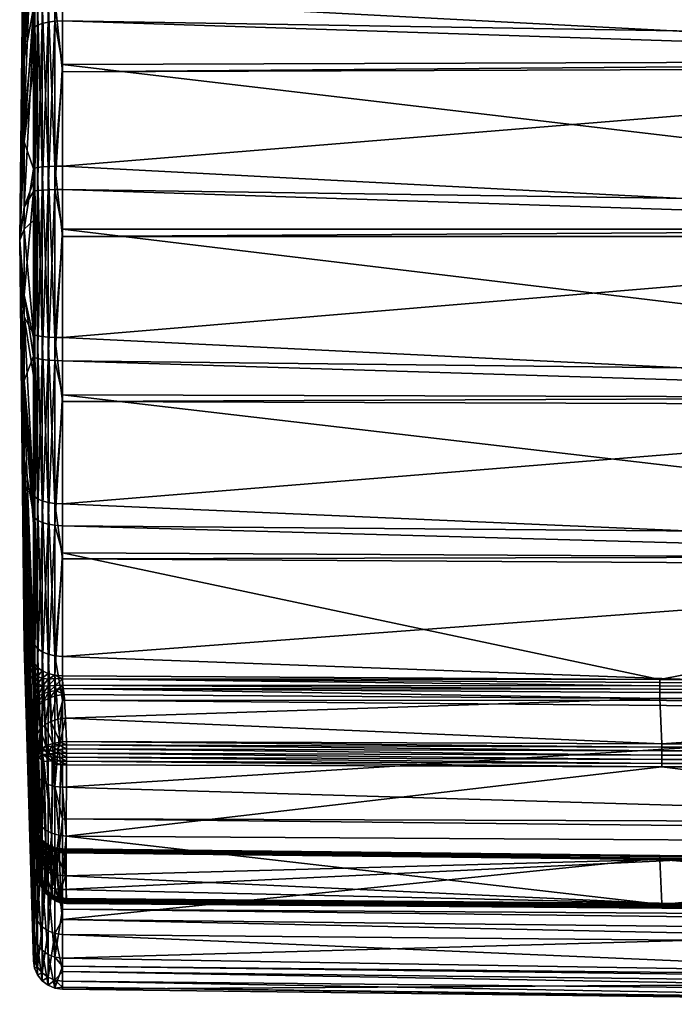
# Model space of a CAD drawing. Extents: x -0.143 to 0.144, y -0.084 to 0.
# Tile 1 of 38: x -0.143 to -0.121, y -0.084 to -0.05. Entities that reach past the tile are written whole.
import ezdxf

# ---------------------------------------------------------------- set-up
doc = ezdxf.new("R2010")
doc.units = 0
doc.layers.add('mesh', color=7, linetype='CONTINUOUS')

msp = doc.modelspace()

# ---------------------------------------------------------------- meshes
at = {"layer": 'mesh'}
mesh = msp.add_polyface(dxfattribs=at)
corners = [(-0.100805, -0.068336, -0.023308), (-0.141851, -0.066559, -0.023523), (-0.141851, -0.068424, -0.022567), (-0.100805, -0.063215, -0.024981), (-0.141851, -0.063083, -0.02439), (-0.100805, -0.062905, -0.025083), (-0.141851, -0.060906, -0.024933), (-0.100805, -0.05747, -0.025604), (-0.141851, -0.057473, -0.024987), (-0.100805, -0.057218, -0.025628), (-0.141851, -0.055081, -0.025024), (-0.100805, -0.051729, -0.02494), (-0.141851, -0.05187, -0.024329), (-0.100805, -0.051549, -0.024917), (-0.141851, -0.049386, -0.023791), (-0.100805, -0.046274, -0.023022), (-0.141851, -0.046551, -0.022449), (-0.100805, -0.046172, -0.022985), (-0.141851, -0.04412, -0.021298), (-0.141851, -0.067302, 0.02396), (-0.100805, -0.067641, 0.024341), (-0.100805, -0.068434, 0.023901), (-0.141851, -0.062853, 0.025219), (-0.100805, -0.062961, 0.02572), (-0.141851, -0.061695, 0.025546), (-0.100805, -0.062161, 0.025956), (-0.141851, -0.057226, 0.025756), (-0.100805, -0.05722, 0.026284), (-0.141851, -0.055876, 0.02582), (-0.100805, -0.05646, 0.026335), (-0.141851, -0.051621, 0.025037), (-0.100805, -0.051495, 0.025565), (-0.141851, -0.050145, 0.024765), (-0.100805, -0.050814, 0.025459), (-0.141851, -0.046316, 0.023097), (-0.100805, -0.046069, 0.023596), (-0.141851, -0.044804, 0.022438), (-0.100805, -0.045496, 0.023371), (-0.141851, -0.041572, 0.020033), (-0.100805, -0.041213, 0.020476), (-0.141851, -0.040129, 0.01896), (-0.100805, -0.040762, 0.020172), (-0.141851, -0.037623, 0.015998), (-0.100805, -0.037165, 0.016359), (-0.100693, -0.062903, -0.025071), (-0.100693, -0.057218, -0.025616), (-0.100693, -0.051552, -0.024906), (-0.100693, -0.046177, -0.022975), (-0.100693, -0.04077, 0.020163), (-0.100693, -0.045501, 0.023361), (-0.142101, -0.049398, -0.023758), (-0.142101, -0.044139, -0.021268), (-0.142101, -0.039582, -0.017651), (-0.141851, -0.04178, -0.019441), (-0.141851, -0.039557, -0.017676), (-0.100805, -0.041378, -0.019945), (-0.100805, -0.037288, -0.015855)]
mesh.append_faces([[corners[k] for k in face] for face in [(0, 1, 2, 2), (3, 1, 0, 0), (3, 4, 1, 1), (5, 4, 3, 3), (5, 6, 4, 4), (7, 6, 5, 5), (7, 8, 6, 6), (9, 8, 7, 7), (9, 10, 8, 8), (11, 10, 9, 9), (11, 12, 10, 10), (13, 12, 11, 11), (13, 14, 12, 12), (15, 14, 13, 13), (15, 16, 14, 14), (17, 16, 15, 15), (17, 18, 16, 16), (19, 20, 21, 21), (22, 20, 19, 19), (22, 23, 20, 20), (24, 23, 22, 22), (24, 25, 23, 23), (26, 25, 24, 24), (26, 27, 25, 25), (28, 27, 26, 26), (28, 29, 27, 27), (30, 29, 28, 28), (30, 31, 29, 29), (32, 31, 30, 30), (32, 33, 31, 31), (34, 33, 32, 32), (34, 35, 33, 33), (36, 35, 34, 34), (36, 37, 35, 35), (38, 37, 36, 36), (38, 39, 37, 37), (40, 39, 38, 38), (40, 41, 39, 39), (42, 41, 40, 40), (42, 43, 41, 41), (44, 3, 0, 0), (44, 5, 3, 3), (45, 7, 5, 5), (45, 9, 7, 7), (46, 11, 9, 9), (46, 13, 11, 11), (47, 15, 13, 13), (47, 17, 15, 15), (48, 41, 43, 43), (48, 39, 41, 41), (49, 37, 39, 39), (49, 35, 37, 37), (50, 12, 14, 14), (51, 16, 18, 18), (52, 53, 54, 54), (55, 18, 17, 17), (55, 53, 18, 18), (55, 54, 53, 53), (55, 56, 54, 54)]])
mesh = msp.add_polyface(dxfattribs=at)
corners = [(-0.143153, -0.044882, 0.005834), (-0.143153, -0.046355, 0.00844), (-0.1433, -0.057597, 0.000365), (-0.143153, -0.051447, -0.012036), (-0.142836, -0.046756, -0.021488), (-0.142836, -0.044628, -0.020481), (-0.143153, -0.054256, -0.013068), (-0.142836, -0.051704, -0.023315), (-0.142836, -0.049696, -0.02288), (-0.142836, -0.055175, -0.024067), (-0.143153, -0.048925, -0.010424), (-0.143153, -0.046808, -0.008308), (-0.143153, -0.045196, -0.005786), (-0.143153, -0.044164, -0.002976), (-0.143153, -0.04376, -0.00001), (-0.143153, -0.044003, 0.002973), (-0.143153, -0.048354, 0.010668), (-0.142836, -0.040788, 0.018259), (-0.143153, -0.053534, 0.013597), (-0.142836, -0.045525, 0.02171), (-0.142836, -0.050426, 0.023845), (-0.143153, -0.050785, 0.012414), (-0.142836, -0.045286, 0.021606), (-0.142101, -0.050156, 0.024731), (-0.141851, -0.050145, 0.024765), (-0.141851, -0.051621, 0.025037), (-0.142101, -0.044822, 0.022408), (-0.141851, -0.044804, 0.022438), (-0.141851, -0.046316, 0.023097), (-0.142101, -0.049398, -0.023758), (-0.141851, -0.049386, -0.023791), (-0.141851, -0.046551, -0.022449), (-0.142795, -0.044497, -0.020693), (-0.142795, -0.049616, -0.023116), (-0.142795, -0.055924, 0.025108), (-0.142836, -0.055611, 0.024799), (-0.142101, -0.055084, -0.024989), (-0.141851, -0.05187, -0.024329), (-0.142334, -0.049429, -0.023666), (-0.142536, -0.049478, -0.023522), (-0.142334, -0.055094, -0.024893), (-0.142693, -0.049541, -0.023335), (-0.142536, -0.055109, -0.024741), (-0.142693, -0.055128, -0.024544), (-0.142795, -0.055151, -0.024315), (-0.142101, -0.044139, -0.021268), (-0.142334, -0.04419, -0.021186), (-0.142536, -0.04427, -0.021057), (-0.142693, -0.044375, -0.020889), (-0.142795, -0.045161, 0.021821), (-0.142795, -0.050354, 0.024083), (-0.142693, -0.045046, 0.022021), (-0.142693, -0.050286, 0.024304), (-0.142536, -0.044946, 0.022192), (-0.142536, -0.050228, 0.024493), (-0.142334, -0.04487, 0.022324), (-0.142334, -0.050184, 0.024639), (-0.142693, -0.055908, 0.025338), (-0.142536, -0.055895, 0.025536), (-0.142334, -0.055884, 0.025688), (-0.142101, -0.055878, 0.025784)]
mesh.append_faces([[corners[k] for k in face] for face in [(0, 1, 2, 2), (3, 4, 5, 5), (6, 7, 8, 8), (6, 9, 7, 7), (3, 8, 4, 4), (3, 6, 8, 8), (10, 3, 5, 5), (2, 3, 10, 10), (2, 10, 11, 11), (2, 11, 12, 12), (2, 12, 13, 13), (2, 13, 14, 14), (2, 14, 15, 15), (1, 16, 2, 2), (1, 17, 16, 16), (0, 2, 15, 15), (18, 19, 20, 20), (21, 19, 18, 18), (21, 22, 19, 19), (16, 22, 21, 21), (23, 24, 25, 25), (26, 27, 28, 28), (29, 30, 31, 31), (32, 5, 4, 4), (33, 8, 7, 7), (34, 35, 20, 20), (29, 36, 37, 37), (38, 36, 29, 29), (39, 40, 38, 38), (41, 42, 39, 39), (33, 43, 41, 41), (7, 44, 33, 33), (45, 29, 31, 31), (46, 38, 29, 29), (47, 39, 38, 38), (48, 39, 47, 47), (48, 41, 39, 39), (32, 41, 48, 48), (32, 33, 41, 41), (4, 33, 32, 32), (4, 8, 33, 33), (49, 50, 19, 19), (51, 50, 49, 49), (51, 52, 50, 50), (53, 52, 51, 51), (53, 54, 52, 52), (55, 54, 53, 53), (55, 56, 54, 54), (26, 56, 55, 55), (26, 23, 56, 56), (28, 23, 26, 26), (28, 24, 23, 23), (50, 20, 19, 19), (50, 34, 20, 20), (52, 34, 50, 50), (54, 57, 52, 52), (56, 58, 54, 54), (23, 59, 56, 56), (25, 60, 23, 23)]])
mesh = msp.add_polyface(dxfattribs=at)
corners = [(-0.143153, -0.053534, 0.013597), (-0.143153, -0.056474, 0.014161), (-0.1433, -0.057597, 0.000365), (-0.143153, -0.048354, 0.010668), (-0.143153, -0.050785, 0.012414), (-0.143153, -0.059466, 0.01408), (-0.142836, -0.060908, 0.024626), (-0.142836, -0.061541, 0.024597), (-0.143153, -0.057222, -0.013472), (-0.142836, -0.05693, -0.024039), (-0.142836, -0.055175, -0.024067), (-0.143153, -0.060206, -0.013229), (-0.142836, -0.062194, -0.023627), (-0.142836, -0.060781, -0.023979), (-0.143153, -0.063067, -0.012351), (-0.143153, -0.054256, -0.013068), (-0.143153, -0.051447, -0.012036), (-0.142836, -0.055611, 0.024799), (-0.142836, -0.05594, 0.02486), (-0.142836, -0.050426, 0.023845), (-0.143153, -0.06237, 0.013358), (-0.142101, -0.055878, 0.025784), (-0.141851, -0.055876, 0.02582), (-0.141851, -0.057226, 0.025756), (-0.142101, -0.055084, -0.024989), (-0.141851, -0.055081, -0.025024), (-0.141851, -0.05187, -0.024329), (-0.142101, -0.060902, -0.024898), (-0.141851, -0.060906, -0.024933), (-0.141851, -0.057473, -0.024987), (-0.142795, -0.055151, -0.024315), (-0.142795, -0.061581, 0.024843), (-0.142334, -0.055094, -0.024893), (-0.142334, -0.060889, -0.024802), (-0.142536, -0.055109, -0.024741), (-0.142536, -0.060869, -0.024651), (-0.142693, -0.055128, -0.024544), (-0.142693, -0.060844, -0.024455), (-0.142795, -0.060814, -0.024226), (-0.142334, -0.049429, -0.023666), (-0.142536, -0.049478, -0.023522), (-0.142693, -0.049541, -0.023335), (-0.142795, -0.049616, -0.023116), (-0.142836, -0.051704, -0.023315), (-0.142693, -0.050286, 0.024304), (-0.142693, -0.055908, 0.025338), (-0.142795, -0.055924, 0.025108), (-0.142536, -0.050228, 0.024493), (-0.142536, -0.055895, 0.025536), (-0.142334, -0.050184, 0.024639), (-0.142334, -0.055884, 0.025688), (-0.142101, -0.050156, 0.024731), (-0.141851, -0.051621, 0.025037), (-0.142693, -0.061618, 0.02507), (-0.142536, -0.06165, 0.025266), (-0.142334, -0.061674, 0.025416), (-0.142101, -0.06169, 0.025511), (-0.141851, -0.061695, 0.025546)]
mesh.append_faces([[corners[k] for k in face] for face in [(0, 1, 2, 2), (3, 4, 2, 2), (5, 6, 7, 7), (8, 9, 10, 10), (11, 12, 13, 13), (2, 14, 11, 11), (8, 13, 9, 9), (8, 11, 13, 13), (2, 11, 8, 8), (15, 8, 10, 10), (2, 8, 15, 15), (2, 15, 16, 16), (2, 4, 0, 0), (1, 17, 18, 18), (1, 19, 17, 17), (0, 19, 1, 1), (5, 18, 6, 6), (5, 1, 18, 18), (2, 1, 5, 5), (2, 5, 20, 20), (21, 22, 23, 23), (24, 25, 26, 26), (27, 28, 29, 29), (30, 10, 9, 9), (18, 31, 6, 6), (24, 29, 25, 25), (24, 27, 29, 29), (32, 27, 24, 24), (32, 33, 27, 27), (34, 33, 32, 32), (34, 35, 33, 33), (36, 35, 34, 34), (36, 37, 35, 35), (30, 37, 36, 36), (30, 38, 37, 37), (9, 38, 30, 30), (9, 13, 38, 38), (39, 32, 24, 24), (40, 34, 32, 32), (41, 36, 34, 34), (42, 30, 36, 36), (43, 10, 30, 30), (44, 45, 46, 46), (47, 48, 45, 45), (49, 50, 48, 48), (51, 21, 50, 50), (52, 22, 21, 21), (46, 18, 17, 17), (46, 31, 18, 18), (45, 31, 46, 46), (45, 53, 31, 31), (48, 53, 45, 45), (48, 54, 53, 53), (50, 54, 48, 48), (50, 55, 54, 54), (21, 55, 50, 50), (21, 56, 55, 55), (23, 56, 21, 21), (23, 57, 56, 56)]])
mesh = msp.add_polyface(dxfattribs=at)
corners = [(-0.143153, -0.065052, 0.012028), (-0.143153, -0.067385, 0.010152), (-0.1433, -0.057597, 0.000365), (-0.143153, -0.070829, -0.003698), (-0.143153, -0.069647, -0.006448), (-0.143153, -0.071312, 0.002233), (-0.143153, -0.071393, -0.000759), (-0.143153, -0.06926, 0.00782), (-0.143153, -0.07059, 0.005138), (-0.143153, -0.06237, 0.013358), (-0.142836, -0.066039, 0.023324), (-0.142836, -0.066936, 0.02307), (-0.143153, -0.063067, -0.012351), (-0.142836, -0.067251, -0.022094), (-0.142836, -0.066221, -0.022622), (-0.142836, -0.071843, 0.020359), (-0.143153, -0.0679, -0.008879), (-0.143153, -0.065672, -0.010878), (-0.142836, -0.071211, -0.020066), (-0.143153, -0.060206, -0.013229), (-0.142836, -0.062194, -0.023627), (-0.142836, -0.061541, 0.024597), (-0.143153, -0.059466, 0.01408), (-0.142101, -0.067288, 0.023927), (-0.141851, -0.067302, 0.02396), (-0.141851, -0.068225, 0.02345), (-0.142101, -0.06169, 0.025511), (-0.141851, -0.061695, 0.025546), (-0.141851, -0.062853, 0.025219), (-0.142101, -0.066547, -0.023489), (-0.141851, -0.066559, -0.023523), (-0.141851, -0.063083, -0.02439), (-0.142795, -0.06703, 0.0233), (-0.142795, -0.061581, 0.024843), (-0.142836, -0.060908, 0.024626), (-0.142795, -0.060814, -0.024226), (-0.142836, -0.060781, -0.023979), (-0.142795, -0.066309, -0.022855), (-0.141851, -0.068424, -0.022567), (-0.142334, -0.066513, -0.023399), (-0.142101, -0.071725, -0.020837), (-0.142536, -0.066459, -0.023256), (-0.142334, -0.071672, -0.020756), (-0.142693, -0.06639, -0.023071), (-0.142536, -0.071587, -0.02063), (-0.142693, -0.071478, -0.020465), (-0.142795, -0.07135, -0.020273), (-0.142101, -0.060902, -0.024898), (-0.141851, -0.060906, -0.024933), (-0.142334, -0.060889, -0.024802), (-0.142536, -0.060869, -0.024651), (-0.142693, -0.060844, -0.024455), (-0.142693, -0.061618, 0.02507), (-0.142693, -0.067118, 0.023514), (-0.142536, -0.06165, 0.025266), (-0.142536, -0.067194, 0.023697), (-0.142334, -0.061674, 0.025416), (-0.142334, -0.067251, 0.023838), (-0.142836, -0.070766, 0.020954)]
mesh.append_faces([[corners[k] for k in face] for face in [(0, 1, 2, 2), (3, 4, 2, 2), (5, 6, 2, 2), (7, 8, 2, 2), (9, 10, 11, 11), (12, 13, 14, 14), (15, 1, 0, 0), (8, 5, 2, 2), (2, 6, 3, 3), (7, 2, 1, 1), (2, 4, 16, 16), (2, 16, 17, 17), (12, 18, 13, 13), (12, 17, 18, 18), (2, 17, 12, 12), (19, 14, 20, 20), (19, 12, 14, 14), (9, 21, 10, 10), (9, 22, 21, 21), (0, 9, 11, 11), (2, 9, 0, 0), (23, 24, 25, 25), (26, 27, 28, 28), (29, 30, 31, 31), (32, 11, 10, 10), (33, 21, 34, 34), (35, 36, 20, 20), (37, 14, 13, 13), (29, 38, 30, 30), (39, 40, 29, 29), (41, 42, 39, 39), (43, 44, 41, 41), (37, 45, 43, 43), (13, 46, 37, 37), (47, 31, 48, 48), (47, 29, 31, 31), (49, 29, 47, 47), (49, 39, 29, 29), (50, 39, 49, 49), (50, 41, 39, 39), (51, 41, 50, 50), (51, 43, 41, 41), (35, 43, 51, 51), (35, 37, 43, 43), (20, 37, 35, 35), (20, 14, 37, 37), (33, 10, 21, 21), (33, 32, 10, 10), (52, 32, 33, 33), (52, 53, 32, 32), (54, 53, 52, 52), (54, 55, 53, 53), (56, 55, 54, 54), (56, 57, 55, 55), (26, 57, 56, 56), (26, 23, 57, 57), (28, 23, 26, 26), (28, 24, 23, 23), (32, 58, 11, 11)]])
mesh = msp.add_polyface(dxfattribs=at)
corners = [(-0.143153, -0.065672, -0.010878), (-0.142836, -0.071866, -0.019512), (-0.142836, -0.071211, -0.020066), (-0.143153, -0.067385, 0.010152), (-0.142808, -0.073289, 0.020195), (-0.142795, -0.073601, 0.02037), (-0.142813, -0.073148, 0.020144), (-0.142823, -0.072798, 0.020083), (-0.142827, -0.072648, 0.020082), (-0.142833, -0.072297, 0.02014), (-0.142836, -0.071843, 0.020359), (-0.143153, -0.065052, 0.012028), (-0.142836, -0.070766, 0.020954), (-0.142835, -0.072155, 0.020189), (-0.142836, -0.077592, 0.014611), (-0.142836, -0.078187, 0.013534), (-0.143153, -0.06926, 0.00782), (-0.142822, -0.07732, 0.015622), (-0.14283, -0.077329, 0.015267), (-0.142714, -0.077168, 0.019936), (-0.142806, -0.07745, 0.01611), (-0.142836, -0.080303, 0.009703), (-0.143153, -0.07059, 0.005138), (-0.143153, -0.070829, -0.003698), (-0.142836, -0.081077, -0.006806), (-0.143153, -0.069647, -0.006448), (-0.142836, -0.075491, -0.016444), (-0.143153, -0.0679, -0.008879), (-0.142836, -0.066936, 0.02307), (-0.142659, -0.073305, 0.020766), (-0.142652, -0.07341, 0.020856), (-0.142752, -0.073579, 0.020687), (-0.142759, -0.073449, 0.020575), (-0.142787, -0.073759, 0.020502), (-0.142784, -0.072783, 0.020334), (-0.142682, -0.072767, 0.020566), (-0.142775, -0.073074, 0.020386), (-0.142685, -0.072666, 0.020565), (-0.142787, -0.072658, 0.020333), (-0.142795, -0.071988, 0.020562), (-0.142693, -0.072122, 0.02075), (-0.142794, -0.072248, 0.020421), (-0.14277, -0.073191, 0.020429), (-0.142792, -0.072366, 0.02038), (-0.142795, -0.07135, -0.020273), (-0.142693, -0.075841, -0.016773), (-0.142693, -0.071478, -0.020465), (-0.142795, -0.075673, -0.016615), (-0.142795, -0.066309, -0.022855), (-0.142836, -0.067251, -0.022094), (-0.142795, -0.06703, 0.0233), (-0.142693, -0.067118, 0.023514), (-0.142536, -0.067194, 0.023697), (-0.142536, -0.072237, 0.020911), (-0.14269, -0.072429, 0.020603), (-0.142669, -0.073098, 0.020645)]
mesh.append_faces([[corners[k] for k in face] for face in [(0, 1, 2, 2), (3, 4, 5, 5), (6, 4, 3, 3), (3, 7, 6, 6), (3, 8, 7, 7), (9, 8, 3, 3), (10, 11, 12, 12), (13, 3, 10, 10), (13, 9, 3, 3), (14, 15, 16, 16), (17, 18, 3, 3), (19, 20, 3, 3), (21, 22, 16, 16), (16, 3, 14, 14), (23, 24, 25, 25), (0, 26, 1, 1), (0, 27, 26, 26), (11, 28, 12, 12), (29, 30, 31, 31), (32, 31, 33, 33), (32, 29, 31, 31), (34, 35, 36, 36), (34, 37, 35, 35), (38, 37, 34, 34), (39, 40, 41, 41), (5, 32, 33, 33), (5, 42, 32, 32), (4, 42, 5, 5), (4, 36, 42, 42), (6, 36, 4, 4), (6, 34, 36, 36), (7, 34, 6, 6), (7, 38, 34, 34), (8, 38, 7, 7), (8, 43, 38, 38), (9, 43, 8, 8), (9, 41, 43, 43), (13, 41, 9, 9), (13, 39, 41, 41), (10, 39, 13, 13), (39, 10, 12, 12), (44, 2, 1, 1), (44, 45, 46, 46), (1, 47, 44, 44), (48, 44, 46, 46), (49, 2, 44, 44), (50, 39, 12, 12), (51, 39, 50, 50), (51, 40, 39, 39), (52, 40, 51, 51), (40, 53, 54, 54), (32, 55, 29, 29), (42, 55, 32, 32), (36, 55, 42, 42), (36, 35, 55, 55), (38, 54, 37, 37), (43, 54, 38, 38), (41, 54, 43, 43), (41, 40, 54, 54)]])
mesh = msp.add_polyface(dxfattribs=at)
corners = [(-0.141851, -0.068225, 0.02345), (-0.121551, -0.072533, 0.021367), (-0.141851, -0.072402, 0.021143), (-0.142101, -0.071725, -0.020837), (-0.141851, -0.071745, -0.020866), (-0.141851, -0.068424, -0.022567), (-0.141851, -0.073231, -0.019609), (-0.142101, -0.076167, -0.017079), (-0.142334, -0.071672, -0.020756), (-0.142536, -0.071587, -0.02063), (-0.142334, -0.076096, -0.017013), (-0.142693, -0.071478, -0.020465), (-0.142536, -0.075986, -0.016908), (-0.142101, -0.066547, -0.023489), (-0.142334, -0.066513, -0.023399), (-0.142536, -0.066459, -0.023256), (-0.142693, -0.06639, -0.023071), (-0.142536, -0.067194, 0.023697), (-0.142536, -0.072237, 0.020911), (-0.142693, -0.072122, 0.02075), (-0.142334, -0.067251, 0.023838), (-0.142334, -0.072325, 0.021035), (-0.142101, -0.067288, 0.023927), (-0.142101, -0.072381, 0.021114), (-0.121555, -0.07317, 0.021415), (-0.141748, -0.073844, 0.021968), (-0.141791, -0.07304, 0.021191), (-0.121552, -0.07286, 0.021276), (-0.141823, -0.072836, 0.021072), (-0.141835, -0.072719, 0.021051), (-0.121551, -0.072745, 0.021281), (-0.141849, -0.072503, 0.021088), (-0.142005, -0.073875, 0.02195), (-0.142049, -0.073071, 0.021173), (-0.142245, -0.073951, 0.021885), (-0.142288, -0.073147, 0.021108), (-0.142451, -0.074067, 0.021777), (-0.142494, -0.073262, 0.021), (-0.142609, -0.074214, 0.021633), (-0.142652, -0.07341, 0.020856), (-0.142071, -0.072904, 0.021059), (-0.142087, -0.072728, 0.021016), (-0.142099, -0.072494, 0.021053), (-0.142308, -0.072949, 0.020971), (-0.142322, -0.072739, 0.020919), (-0.142331, -0.072522, 0.020941), (-0.142512, -0.073015, 0.02083), (-0.142525, -0.072752, 0.020766), (-0.142533, -0.072482, 0.020794), (-0.142659, -0.073305, 0.020766), (-0.142669, -0.073098, 0.020645), (-0.142682, -0.072767, 0.020566), (-0.142685, -0.072666, 0.020565), (-0.14269, -0.072429, 0.020603)]
mesh.append_faces([[corners[k] for k in face] for face in [(0, 1, 2, 2), (3, 4, 5, 5), (3, 6, 4, 4), (3, 7, 6, 6), (8, 7, 3, 3), (9, 10, 8, 8), (11, 12, 9, 9), (13, 3, 5, 5), (14, 8, 3, 3), (15, 9, 8, 8), (16, 11, 9, 9), (17, 18, 19, 19), (20, 18, 17, 17), (20, 21, 18, 18), (22, 21, 20, 20), (22, 23, 21, 21), (0, 23, 22, 22), (0, 2, 23, 23), (24, 25, 26, 26), (27, 28, 29, 29), (24, 26, 28, 28), (30, 29, 31, 31), (32, 26, 25, 25), (32, 33, 26, 26), (34, 35, 33, 33), (36, 37, 35, 35), (38, 39, 37, 37), (40, 26, 33, 33), (40, 28, 26, 26), (40, 29, 28, 28), (41, 29, 40, 40), (31, 23, 2, 2), (31, 42, 23, 23), (31, 41, 42, 42), (29, 41, 31, 31), (35, 40, 33, 33), (43, 40, 35, 35), (43, 41, 40, 40), (44, 41, 43, 43), (44, 42, 41, 41), (45, 42, 44, 44), (45, 23, 42, 42), (21, 23, 45, 45), (37, 43, 35, 35), (46, 43, 37, 37), (46, 44, 43, 43), (47, 44, 46, 46), (47, 45, 44, 44), (48, 45, 47, 47), (48, 21, 45, 45), (18, 21, 48, 48), (49, 37, 39, 39), (49, 46, 37, 37), (50, 46, 49, 49), (50, 47, 46, 46), (51, 47, 50, 50), (52, 47, 51, 51), (52, 48, 47, 47), (53, 48, 52, 52), (53, 18, 48, 48)]])
mesh = msp.add_polyface(dxfattribs=at)
corners = [(-0.143153, -0.0679, -0.008879), (-0.142836, -0.075825, -0.015996), (-0.142836, -0.075491, -0.016444), (-0.142714, -0.077168, 0.019936), (-0.142787, -0.073759, 0.020502), (-0.142744, -0.074564, 0.021279), (-0.142795, -0.073601, 0.02037), (-0.143153, -0.067385, 0.010152), (-0.142836, -0.077485, 0.014785), (-0.142836, -0.077592, 0.014611), (-0.142832, -0.077358, 0.015118), (-0.14283, -0.077329, 0.015267), (-0.142818, -0.077341, 0.015771), (-0.142822, -0.07732, 0.015622), (-0.142806, -0.07745, 0.01611), (-0.142801, -0.07752, 0.016243), (-0.142836, -0.080303, 0.009703), (-0.143153, -0.06926, 0.00782), (-0.142836, -0.078187, 0.013534), (-0.143153, -0.07059, 0.005138), (-0.142836, -0.081829, 0.004308), (-0.143153, -0.071312, 0.002233), (-0.142836, -0.080556, 0.008807), (-0.143153, -0.069647, -0.006448), (-0.142836, -0.078943, -0.011707), (-0.142836, -0.078838, -0.011946), (-0.142836, -0.081077, -0.006806), (-0.143153, -0.071393, -0.000759), (-0.142836, -0.082031, -0.001621), (-0.143153, -0.070829, -0.003698), (-0.142836, -0.082092, -0.001292), (-0.142836, -0.081859, 0.003676), (-0.142709, -0.074384, 0.021464), (-0.142652, -0.07341, 0.020856), (-0.142609, -0.074214, 0.021633), (-0.142752, -0.073579, 0.020687), (-0.142795, -0.075673, -0.016615), (-0.142693, -0.075841, -0.016773), (-0.142536, -0.079425, -0.012286), (-0.142536, -0.075986, -0.016908), (-0.142693, -0.079254, -0.012187), (-0.142795, -0.079054, -0.012071), (-0.142693, -0.071478, -0.020465), (-0.142795, -0.07135, -0.020273), (-0.142836, -0.071866, -0.019512), (-0.142789, -0.077576, 0.015302), (-0.142782, -0.07757, 0.015597), (-0.142779, -0.077588, 0.015722), (-0.142714, -0.075104, 0.021802), (-0.142661, -0.075172, 0.022109), (-0.14248, -0.075315, 0.022409), (-0.142562, -0.075271, 0.02228), (-0.142515, -0.074907, 0.022406), (-0.142632, -0.074935, 0.022168), (-0.142411, -0.074788, 0.022471), (-0.142669, -0.074991, 0.022048), (-0.142646, -0.075035, 0.022178), (-0.14253, -0.075072, 0.022426), (-0.142451, -0.074067, 0.021777), (-0.142494, -0.073262, 0.021), (-0.142673, -0.077345, 0.020112), (-0.142569, -0.077508, 0.020276), (-0.142411, -0.077648, 0.020416)]
mesh.append_faces([[corners[k] for k in face] for face in [(0, 1, 2, 2), (3, 4, 5, 5), (3, 6, 4, 4), (7, 6, 3, 3), (7, 8, 9, 9), (7, 10, 8, 8), (7, 11, 10, 10), (7, 12, 13, 13), (7, 14, 12, 12), (3, 15, 14, 14), (16, 17, 18, 18), (19, 20, 21, 21), (22, 20, 19, 19), (23, 24, 25, 25), (23, 26, 24, 24), (27, 28, 29, 29), (21, 30, 27, 27), (20, 31, 21, 21), (0, 25, 1, 1), (0, 23, 25, 25), (32, 33, 34, 34), (32, 35, 33, 33), (5, 35, 32, 32), (5, 4, 35, 35), (36, 2, 1, 1), (25, 36, 1, 1), (37, 38, 39, 39), (36, 40, 37, 37), (25, 41, 36, 36), (42, 37, 39, 39), (43, 36, 37, 37), (44, 2, 36, 36), (11, 45, 10, 10), (13, 46, 11, 11), (12, 47, 13, 13), (5, 48, 3, 3), (49, 50, 51, 51), (52, 53, 54, 54), (48, 55, 53, 53), (53, 56, 55, 55), (53, 52, 56, 56), (55, 49, 48, 48), (56, 49, 55, 55), (56, 57, 49, 49), (52, 57, 56, 56), (50, 49, 57, 57), (54, 34, 58, 58), (53, 34, 54, 54), (53, 32, 34, 34), (55, 32, 53, 53), (48, 32, 55, 55), (48, 5, 32, 32), (34, 59, 58, 58), (3, 48, 60, 60), (61, 49, 51, 51), (60, 49, 61, 61), (48, 49, 60, 60), (50, 61, 51, 51), (50, 62, 61, 61)]])
mesh = msp.add_polyface(dxfattribs=at)
corners = [(-0.100805, -0.081133, 0.011201), (-0.141851, -0.080682, 0.010993), (-0.121551, -0.0786, 0.0153), (-0.100805, -0.081573, 0.010409), (-0.141851, -0.081192, 0.010069), (-0.100805, -0.082953, 0.005728), (-0.141851, -0.082451, 0.005621), (-0.100805, -0.083188, 0.004929), (-0.141851, -0.082779, 0.004463), (-0.100805, -0.083517, -0.000013), (-0.141851, -0.082989, -0.000007), (-0.100805, -0.083567, -0.000772), (-0.141851, -0.083052, -0.001357), (-0.100805, -0.082797, -0.005738), (-0.141851, -0.082269, -0.005611), (-0.100805, -0.082692, -0.006418), (-0.141851, -0.081998, -0.007087), (-0.100805, -0.080829, -0.011163), (-0.141851, -0.080329, -0.010917), (-0.100805, -0.080604, -0.011736), (-0.141851, -0.079671, -0.012429), (-0.100805, -0.077709, -0.01602), (-0.141851, -0.077266, -0.015661), (-0.100805, -0.077405, -0.01647), (-0.141851, -0.076193, -0.017103), (-0.100805, -0.073591, -0.020067), (-0.141851, -0.073231, -0.019609), (-0.100805, -0.073248, -0.020391), (-0.141851, -0.071745, -0.020866), (-0.100805, -0.068679, -0.023105), (-0.141851, -0.068424, -0.022567), (-0.141851, -0.068225, 0.02345), (-0.100805, -0.068434, 0.023901), (-0.121551, -0.072533, 0.021367), (-0.141851, -0.067302, 0.02396), (-0.100804, -0.0781, 0.020868), (-0.141724, -0.077848, 0.020615), (-0.121487, -0.075501, 0.022943), (-0.121551, -0.072634, 0.021312), (-0.100805, -0.072849, 0.021485), (-0.121551, -0.072745, 0.021281), (-0.121555, -0.07317, 0.021415), (-0.121484, -0.074711, 0.022904), (-0.141748, -0.073844, 0.021968), (-0.100802, -0.073273, 0.021616), (-0.141748, -0.079201, 0.016612), (-0.121484, -0.080136, 0.017479), (-0.121555, -0.078648, 0.015938), (-0.141705, -0.079969, 0.017407), (-0.141851, -0.078375, 0.015169), (-0.100804, -0.080459, 0.018115), (-0.121487, -0.080294, 0.01801), (-0.121487, -0.08025, 0.018146), (-0.141724, -0.080006, 0.018197), (-0.121487, -0.080175, 0.018268), (-0.141708, -0.080082, 0.018075), (-0.121487, -0.080304, 0.017866), (-0.141708, -0.080126, 0.017938), (-0.121486, -0.08028, 0.017725), (-0.141708, -0.080136, 0.017795), (-0.141707, -0.080112, 0.017653), (-0.121485, -0.080223, 0.017593), (-0.141706, -0.080055, 0.017521), (-0.100804, -0.075452, 0.02319), (-0.121487, -0.075379, 0.023018), (-0.141708, -0.075307, 0.022849), (-0.141708, -0.07517, 0.022893), (-0.121487, -0.075242, 0.023061), (-0.141708, -0.075027, 0.022904), (-0.121487, -0.075099, 0.023072), (-0.141707, -0.074885, 0.02288), (-0.121486, -0.074957, 0.023048), (-0.141706, -0.074754, 0.022823), (-0.121485, -0.074826, 0.022991), (-0.141705, -0.074639, 0.022736), (-0.100803, -0.073118, 0.021514), (-0.121552, -0.072973, 0.021298), (-0.141823, -0.072836, 0.021072), (-0.121552, -0.07286, 0.021276), (-0.100804, -0.072963, 0.021478), (-0.141835, -0.072719, 0.021051), (-0.141849, -0.072503, 0.021088), (-0.141851, -0.072402, 0.021143), (-0.100805, -0.078723, 0.015573), (-0.121551, -0.078544, 0.015401), (-0.121551, -0.078513, 0.015512), (-0.141843, -0.078288, 0.015388), (-0.121552, -0.078509, 0.015628), (-0.141849, -0.078323, 0.015272), (-0.100804, -0.07871, 0.015731), (-0.141834, -0.078285, 0.015506), (-0.121552, -0.078531, 0.015741), (-0.141791, -0.078424, 0.015807)]
mesh.append_faces([[corners[k] for k in face] for face in [(0, 1, 2, 2), (3, 4, 1, 1), (5, 6, 4, 4), (7, 8, 6, 6), (9, 10, 8, 8), (11, 12, 10, 10), (13, 14, 12, 12), (15, 16, 14, 14), (17, 18, 16, 16), (19, 20, 18, 18), (21, 22, 20, 20), (23, 24, 22, 22), (25, 26, 24, 24), (27, 28, 26, 26), (29, 30, 28, 28), (31, 32, 33, 33), (34, 32, 31, 31), (35, 36, 37, 37), (38, 39, 40, 40), (41, 42, 43, 43), (44, 42, 41, 41), (45, 46, 47, 47), (45, 48, 46, 46), (1, 49, 2, 2), (50, 51, 52, 52), (52, 53, 54, 54), (51, 55, 52, 52), (56, 57, 51, 51), (58, 59, 56, 56), (58, 60, 59, 59), (61, 60, 58, 58), (61, 62, 60, 60), (46, 62, 61, 61), (46, 48, 62, 62), (63, 37, 64, 64), (65, 64, 37, 37), (66, 67, 64, 64), (68, 69, 67, 67), (70, 71, 69, 69), (72, 71, 70, 70), (72, 73, 71, 71), (74, 73, 72, 72), (74, 42, 73, 73), (75, 41, 76, 76), (76, 77, 78, 78), (41, 77, 76, 76), (78, 79, 76, 76), (80, 40, 78, 78), (40, 81, 38, 38), (81, 33, 38, 38), (81, 82, 33, 33), (83, 84, 85, 85), (2, 49, 84, 84), (85, 86, 87, 87), (84, 86, 85, 85), (49, 88, 84, 84), (87, 89, 85, 85), (90, 91, 87, 87), (92, 47, 91, 91)]])
mesh = msp.add_polyface(dxfattribs=at)
corners = [(-0.100805, -0.068434, 0.023901), (-0.100805, -0.072637, 0.021567), (-0.121551, -0.072533, 0.021367), (-0.100805, -0.081573, 0.010409), (-0.141851, -0.080682, 0.010993), (-0.100805, -0.081133, 0.011201), (-0.100805, -0.082953, 0.005728), (-0.141851, -0.081192, 0.010069), (-0.100805, -0.083188, 0.004929), (-0.141851, -0.082451, 0.005621), (-0.100805, -0.083517, -0.000013), (-0.141851, -0.082779, 0.004463), (-0.100805, -0.083567, -0.000772), (-0.141851, -0.082989, -0.000007), (-0.100805, -0.082797, -0.005738), (-0.141851, -0.083052, -0.001357), (-0.100805, -0.082692, -0.006418), (-0.141851, -0.082269, -0.005611), (-0.100805, -0.080829, -0.011163), (-0.141851, -0.081998, -0.007087), (-0.100805, -0.080604, -0.011736), (-0.141851, -0.080329, -0.010917), (-0.100805, -0.077709, -0.01602), (-0.141851, -0.079671, -0.012429), (-0.100805, -0.077405, -0.01647), (-0.141851, -0.077266, -0.015661), (-0.100805, -0.073591, -0.020067), (-0.141851, -0.076193, -0.017103), (-0.100805, -0.073248, -0.020391), (-0.141851, -0.073231, -0.019609), (-0.100805, -0.068679, -0.023105), (-0.141851, -0.071745, -0.020866), (-0.100805, -0.068336, -0.023308), (-0.141851, -0.068424, -0.022567), (-0.100804, -0.0781, 0.020868), (-0.121487, -0.075501, 0.022943), (-0.100804, -0.075574, 0.023115), (-0.121487, -0.080175, 0.018268), (-0.141724, -0.077848, 0.020615), (-0.121551, -0.072634, 0.021312), (-0.100802, -0.073273, 0.021616), (-0.100802, -0.074785, 0.023076), (-0.121484, -0.074711, 0.022904), (-0.121555, -0.078648, 0.015938), (-0.100802, -0.080308, 0.017553), (-0.100802, -0.078848, 0.016041), (-0.121484, -0.080136, 0.017479), (-0.121551, -0.0786, 0.0153), (-0.100805, -0.0788, 0.015404), (-0.100804, -0.080347, 0.018342), (-0.121487, -0.08025, 0.018146), (-0.100804, -0.080419, 0.018218), (-0.100804, -0.080459, 0.018115), (-0.121487, -0.080304, 0.017866), (-0.121487, -0.080294, 0.01801), (-0.100804, -0.080474, 0.017914), (-0.121486, -0.08028, 0.017725), (-0.100803, -0.080448, 0.0178), (-0.121485, -0.080223, 0.017593), (-0.100803, -0.080395, 0.017667), (-0.121485, -0.074826, 0.022991), (-0.100803, -0.074901, 0.02316), (-0.121486, -0.074957, 0.023048), (-0.100803, -0.075031, 0.023218), (-0.121487, -0.075099, 0.023072), (-0.100804, -0.075198, 0.023244), (-0.121487, -0.075242, 0.023061), (-0.100804, -0.075314, 0.023229), (-0.121487, -0.075379, 0.023018), (-0.100804, -0.075452, 0.02319), (-0.121551, -0.072745, 0.021281), (-0.100805, -0.072849, 0.021485), (-0.100804, -0.072963, 0.021478), (-0.100805, -0.072741, 0.021511), (-0.121555, -0.07317, 0.021415), (-0.100803, -0.073118, 0.021514), (-0.121552, -0.072973, 0.021298), (-0.121552, -0.07286, 0.021276), (-0.100803, -0.078734, 0.015843), (-0.121552, -0.078531, 0.015741), (-0.100804, -0.07871, 0.015731), (-0.121551, -0.078544, 0.015401), (-0.100805, -0.078723, 0.015573), (-0.121551, -0.078513, 0.015512), (-0.121552, -0.078509, 0.015628)]
mesh.append_faces([[corners[k] for k in face] for face in [(0, 1, 2, 2), (3, 4, 5, 5), (6, 7, 3, 3), (8, 9, 6, 6), (10, 11, 8, 8), (12, 13, 10, 10), (14, 15, 12, 12), (16, 17, 14, 14), (18, 19, 16, 16), (20, 21, 18, 18), (22, 23, 20, 20), (24, 25, 22, 22), (26, 27, 24, 24), (28, 29, 26, 26), (30, 31, 28, 28), (32, 33, 30, 30), (34, 35, 36, 36), (37, 38, 34, 34), (39, 2, 1, 1), (40, 41, 42, 42), (43, 44, 45, 45), (43, 46, 44, 44), (5, 47, 48, 48), (34, 49, 37, 37), (49, 50, 37, 37), (51, 50, 49, 49), (52, 50, 51, 51), (52, 53, 54, 54), (55, 53, 52, 52), (55, 56, 53, 53), (57, 56, 55, 55), (57, 58, 56, 56), (59, 58, 57, 57), (59, 46, 58, 58), (44, 46, 59, 59), (41, 60, 42, 42), (41, 61, 60, 60), (61, 62, 60, 60), (63, 62, 61, 61), (63, 64, 62, 62), (65, 64, 63, 63), (65, 66, 64, 64), (67, 66, 65, 65), (67, 68, 66, 66), (69, 68, 67, 67), (36, 35, 69, 69), (70, 71, 72, 72), (39, 73, 71, 71), (40, 74, 75, 75), (76, 72, 75, 75), (77, 70, 72, 72), (39, 1, 73, 73), (43, 45, 78, 78), (79, 78, 80, 80), (48, 81, 82, 82), (47, 81, 48, 48), (83, 80, 82, 82), (84, 79, 80, 80), (79, 43, 78, 78)]])
mesh = msp.add_polyface(dxfattribs=at)
corners = [(-0.142714, -0.077168, 0.019936), (-0.142787, -0.077735, 0.016526), (-0.142801, -0.07752, 0.016243), (-0.142744, -0.078512, 0.017331), (-0.142836, -0.080556, 0.008807), (-0.143153, -0.07059, 0.005138), (-0.142836, -0.080303, 0.009703), (-0.142795, -0.080533, 0.009798), (-0.142795, -0.077795, 0.014756), (-0.142693, -0.077983, 0.01489), (-0.142836, -0.078187, 0.013534), (-0.142836, -0.077592, 0.014611), (-0.142693, -0.075841, -0.016773), (-0.142693, -0.079254, -0.012187), (-0.142536, -0.079425, -0.012286), (-0.142795, -0.075673, -0.016615), (-0.142795, -0.079054, -0.012071), (-0.142709, -0.078696, 0.017151), (-0.142752, -0.077919, 0.016347), (-0.142609, -0.078866, 0.016982), (-0.142652, -0.078089, 0.016177), (-0.142451, -0.079009, 0.016835), (-0.142494, -0.078232, 0.01603), (-0.142692, -0.07791, 0.015007), (-0.142795, -0.077706, 0.014901), (-0.142689, -0.077825, 0.015233), (-0.142791, -0.0776, 0.015178), (-0.142687, -0.077806, 0.015333), (-0.142789, -0.077576, 0.015302), (-0.142681, -0.077802, 0.015573), (-0.142782, -0.07757, 0.015597), (-0.142677, -0.077818, 0.015674), (-0.142779, -0.077588, 0.015722), (-0.142764, -0.077739, 0.016113), (-0.142836, -0.077485, 0.014785), (-0.142832, -0.077358, 0.015118), (-0.14283, -0.077329, 0.015267), (-0.142822, -0.07732, 0.015622), (-0.142818, -0.077341, 0.015771), (-0.142769, -0.077681, 0.016002), (-0.142806, -0.07745, 0.01611), (-0.142714, -0.079034, 0.017872), (-0.14241, -0.079718, 0.018108), (-0.142569, -0.077508, 0.020276), (-0.142411, -0.077648, 0.020416), (-0.142665, -0.079283, 0.017959), (-0.142673, -0.077345, 0.020112), (-0.142532, -0.078019, 0.015279), (-0.14233, -0.078167, 0.015313), (-0.142536, -0.078144, 0.015004), (-0.142523, -0.078001, 0.01555), (-0.142321, -0.078154, 0.015531), (-0.14251, -0.078076, 0.015811), (-0.142306, -0.078214, 0.01574), (-0.142288, -0.07834, 0.015914), (-0.142668, -0.077894, 0.015901)]
mesh.append_faces([[corners[k] for k in face] for face in [(0, 1, 2, 2), (0, 3, 1, 1), (4, 5, 6, 6), (7, 8, 9, 9), (10, 11, 8, 8), (12, 13, 14, 14), (15, 16, 13, 13), (17, 1, 3, 3), (17, 18, 1, 1), (19, 18, 17, 17), (19, 20, 18, 18), (21, 22, 20, 20), (23, 9, 8, 8), (24, 8, 11, 11), (24, 23, 8, 8), (24, 25, 23, 23), (26, 25, 24, 24), (26, 27, 25, 25), (28, 27, 26, 26), (28, 29, 27, 27), (30, 29, 28, 28), (30, 31, 29, 29), (32, 31, 30, 30), (18, 20, 33, 33), (34, 24, 11, 11), (34, 26, 24, 24), (35, 26, 34, 34), (35, 28, 26, 26), (36, 30, 28, 28), (37, 32, 30, 30), (38, 39, 32, 32), (40, 39, 38, 38), (40, 33, 39, 39), (2, 33, 40, 40), (2, 18, 33, 33), (1, 18, 2, 2), (41, 3, 0, 0), (42, 43, 44, 44), (43, 45, 46, 46), (0, 46, 41, 41), (47, 48, 49, 49), (50, 51, 47, 47), (52, 53, 50, 50), (22, 54, 52, 52), (23, 49, 9, 9), (23, 47, 49, 49), (25, 47, 23, 23), (27, 47, 25, 25), (27, 50, 47, 47), (29, 50, 27, 27), (31, 50, 29, 29), (31, 52, 50, 50), (55, 52, 31, 31), (55, 22, 52, 52), (20, 22, 55, 55), (32, 55, 31, 31), (39, 55, 32, 32), (33, 55, 39, 39), (33, 20, 55, 55)]])
mesh = msp.add_polyface(dxfattribs=at)
corners = [(-0.143153, -0.070829, -0.003698), (-0.142836, -0.082031, -0.001621), (-0.142836, -0.081077, -0.006806), (-0.143153, -0.071393, -0.000759), (-0.142836, -0.082092, -0.001292), (-0.143153, -0.071312, 0.002233), (-0.142836, -0.081859, 0.003676), (-0.142795, -0.082341, -0.001309), (-0.142795, -0.082075, 0.004348), (-0.142836, -0.081829, 0.004308), (-0.142836, -0.080556, 0.008807), (-0.142795, -0.080533, 0.009798), (-0.142836, -0.080303, 0.009703), (-0.142836, -0.078187, 0.013534), (-0.142795, -0.079054, -0.012071), (-0.142836, -0.078943, -0.011707), (-0.142693, -0.077983, 0.01489), (-0.142693, -0.080746, 0.009886), (-0.142795, -0.077795, 0.014756), (-0.142536, -0.082498, 0.004417), (-0.142536, -0.080929, 0.009961), (-0.142334, -0.08107, 0.010019), (-0.142693, -0.082303, 0.004386), (-0.142536, -0.082768, -0.001338), (-0.142334, -0.082648, 0.004442), (-0.142693, -0.082571, -0.001324), (-0.142693, -0.081537, -0.006946), (-0.142536, -0.081726, -0.007004), (-0.142795, -0.081316, -0.006879), (-0.142693, -0.079254, -0.012187), (-0.142536, -0.079425, -0.012286), (-0.142836, -0.078838, -0.011946), (-0.142451, -0.079009, 0.016835), (-0.142652, -0.078089, 0.016177), (-0.142609, -0.078866, 0.016982), (-0.142562, -0.079512, 0.018038), (-0.142569, -0.077508, 0.020276), (-0.14241, -0.079718, 0.018108), (-0.142673, -0.077345, 0.020112), (-0.142665, -0.079283, 0.017959), (-0.142714, -0.079034, 0.017872), (-0.142506, -0.079653, 0.018004), (-0.142666, -0.079335, 0.017775), (-0.142493, -0.07962, 0.017596), (-0.142565, -0.079506, 0.017651), (-0.142643, -0.079414, 0.017905), (-0.14253, -0.079658, 0.017839), (-0.142304, -0.079919, 0.017821), (-0.142466, -0.079737, 0.017739), (-0.142536, -0.078144, 0.015004), (-0.142709, -0.078696, 0.017151), (-0.142744, -0.078512, 0.017331)]
mesh.append_faces([[corners[k] for k in face] for face in [(0, 1, 2, 2), (3, 4, 1, 1), (5, 6, 4, 4), (7, 4, 6, 6), (8, 9, 10, 10), (11, 12, 13, 13), (14, 15, 2, 2), (11, 16, 17, 17), (13, 18, 11, 11), (19, 20, 21, 21), (22, 20, 19, 19), (22, 17, 20, 20), (8, 17, 22, 22), (8, 11, 17, 17), (10, 11, 8, 8), (10, 12, 11, 11), (23, 19, 24, 24), (25, 19, 23, 23), (25, 22, 19, 19), (7, 22, 25, 25), (7, 8, 22, 22), (6, 8, 7, 7), (6, 9, 8, 8), (26, 23, 27, 27), (26, 25, 23, 23), (28, 25, 26, 26), (28, 7, 25, 25), (1, 7, 28, 28), (1, 4, 7, 7), (29, 27, 30, 30), (29, 26, 27, 27), (14, 26, 29, 29), (14, 28, 26, 26), (2, 28, 14, 14), (2, 1, 28, 28), (31, 15, 14, 14), (32, 33, 34, 34), (35, 36, 37, 37), (38, 39, 40, 40), (36, 35, 39, 39), (41, 35, 37, 37), (42, 43, 44, 44), (35, 45, 39, 39), (35, 41, 45, 45), (39, 42, 40, 40), (45, 42, 39, 39), (45, 46, 42, 42), (41, 46, 45, 45), (41, 47, 46, 46), (43, 46, 48, 48), (43, 42, 46, 46), (17, 49, 20, 20), (17, 16, 49, 49), (40, 50, 51, 51), (34, 42, 44, 44), (50, 42, 34, 34), (40, 42, 50, 50), (43, 34, 44, 44), (43, 32, 34, 34)]])
mesh = msp.add_polyface(dxfattribs=at)
corners = [(-0.142209, -0.077755, 0.020523), (-0.142157, -0.075399, 0.022666), (-0.141975, -0.077823, 0.020591), (-0.142101, -0.076167, -0.017079), (-0.141851, -0.076193, -0.017103), (-0.141851, -0.073231, -0.019609), (-0.141851, -0.077266, -0.015661), (-0.142334, -0.076096, -0.017013), (-0.142101, -0.07964, -0.012411), (-0.142536, -0.075986, -0.016908), (-0.142334, -0.079556, -0.012362), (-0.142334, -0.071672, -0.020756), (-0.142536, -0.071587, -0.02063), (-0.121484, -0.074711, 0.022904), (-0.141705, -0.074639, 0.022736), (-0.141748, -0.073844, 0.021968), (-0.121487, -0.075501, 0.022943), (-0.141724, -0.077848, 0.020615), (-0.141708, -0.075429, 0.022774), (-0.141708, -0.075307, 0.022849), (-0.141708, -0.07517, 0.022893), (-0.121487, -0.075379, 0.023018), (-0.141708, -0.075027, 0.022904), (-0.121487, -0.075242, 0.023061), (-0.141707, -0.074885, 0.02288), (-0.121487, -0.075099, 0.023072), (-0.14192, -0.074655, 0.022718), (-0.141706, -0.074754, 0.022823), (-0.141946, -0.075035, 0.022872), (-0.141939, -0.075174, 0.022863), (-0.141923, -0.075306, 0.022823), (-0.141899, -0.075426, 0.022755), (-0.141937, -0.074768, 0.022798), (-0.142176, -0.074704, 0.022634), (-0.142207, -0.07481, 0.022689), (-0.142411, -0.074788, 0.022471), (-0.142194, -0.07529, 0.022712), (-0.142299, -0.074938, 0.022672), (-0.142515, -0.074907, 0.022406), (-0.142032, -0.074904, 0.022823), (-0.142304, -0.075053, 0.022686), (-0.14253, -0.075072, 0.022426), (-0.142219, -0.075172, 0.022737), (-0.14248, -0.075315, 0.022409), (-0.142005, -0.073875, 0.02195), (-0.142245, -0.073951, 0.021885), (-0.142451, -0.074067, 0.021777), (-0.142049, -0.073071, 0.021173), (-0.142288, -0.073147, 0.021108), (-0.142411, -0.077648, 0.020416)]
mesh.append_faces([[corners[k] for k in face] for face in [(0, 1, 2, 2), (3, 4, 5, 5), (3, 6, 4, 4), (7, 8, 3, 3), (9, 10, 7, 7), (11, 7, 3, 3), (12, 9, 7, 7), (13, 14, 15, 15), (16, 17, 18, 18), (19, 16, 18, 18), (20, 21, 19, 19), (22, 23, 20, 20), (24, 25, 22, 22), (26, 14, 27, 27), (28, 22, 20, 20), (29, 20, 19, 19), (30, 18, 31, 31), (30, 19, 18, 18), (32, 26, 27, 27), (32, 33, 26, 26), (34, 33, 32, 32), (33, 34, 35, 35), (31, 36, 30, 30), (1, 36, 31, 31), (35, 37, 38, 38), (34, 37, 35, 35), (34, 39, 37, 37), (32, 39, 34, 34), (32, 24, 39, 39), (27, 24, 32, 32), (38, 40, 41, 41), (37, 40, 38, 38), (37, 28, 40, 40), (39, 28, 37, 37), (39, 22, 28, 28), (24, 22, 39, 39), (30, 29, 19, 19), (30, 42, 29, 29), (36, 42, 30, 30), (36, 41, 42, 42), (43, 41, 36, 36), (29, 28, 20, 20), (29, 40, 28, 28), (42, 40, 29, 29), (42, 41, 40, 40), (15, 26, 44, 44), (15, 14, 26, 26), (44, 26, 45, 45), (46, 33, 35, 35), (45, 33, 46, 46), (26, 33, 45, 45), (45, 47, 44, 44), (46, 48, 45, 45), (49, 43, 0, 0), (2, 1, 31, 31), (0, 36, 1, 1), (43, 36, 0, 0), (31, 17, 2, 2), (18, 17, 31, 31)]])
mesh = msp.add_polyface(dxfattribs=at)
corners = [(-0.142334, -0.082648, 0.004442), (-0.142101, -0.08116, 0.010056), (-0.142101, -0.082744, 0.004457), (-0.142334, -0.08107, 0.010019), (-0.142536, -0.082498, 0.004417), (-0.142334, -0.08292, -0.001348), (-0.142101, -0.083017, -0.001355), (-0.142536, -0.082768, -0.001338), (-0.142334, -0.081871, -0.007049), (-0.142101, -0.081964, -0.007077), (-0.142536, -0.081726, -0.007004), (-0.142334, -0.079556, -0.012362), (-0.142101, -0.07964, -0.012411), (-0.142536, -0.079425, -0.012286), (-0.142334, -0.076096, -0.017013), (-0.142536, -0.075986, -0.016908), (-0.142245, -0.079118, 0.016719), (-0.142494, -0.078232, 0.01603), (-0.142451, -0.079009, 0.016835), (-0.142288, -0.07834, 0.015914), (-0.142005, -0.079183, 0.016643), (-0.142209, -0.077755, 0.020523), (-0.142232, -0.079857, 0.018153), (-0.14241, -0.079718, 0.018108), (-0.141975, -0.077823, 0.020591), (-0.142411, -0.077648, 0.020416), (-0.142281, -0.079873, 0.017594), (-0.141996, -0.079933, 0.017434), (-0.142176, -0.079866, 0.017471), (-0.141937, -0.08003, 0.017536), (-0.142269, -0.079895, 0.018049), (-0.142493, -0.07962, 0.017596), (-0.142293, -0.079915, 0.017937), (-0.142506, -0.079653, 0.018004), (-0.142025, -0.080068, 0.017942), (-0.142304, -0.079919, 0.017821), (-0.141946, -0.080105, 0.017803), (-0.142466, -0.079737, 0.017739), (-0.142299, -0.079904, 0.017705), (-0.141946, -0.080082, 0.017665), (-0.14253, -0.079658, 0.017839), (-0.142101, -0.078347, 0.015149), (-0.142334, -0.078268, 0.015093), (-0.142536, -0.080929, 0.009961), (-0.142536, -0.078144, 0.015004), (-0.142049, -0.078406, 0.015838), (-0.142097, -0.078262, 0.015333), (-0.14233, -0.078167, 0.015313), (-0.142086, -0.078251, 0.015516), (-0.142321, -0.078154, 0.015531), (-0.142069, -0.078301, 0.015691), (-0.142306, -0.078214, 0.01574), (-0.142532, -0.078019, 0.015279), (-0.142523, -0.078001, 0.01555), (-0.14251, -0.078076, 0.015811)]
mesh.append_faces([[corners[k] for k in face] for face in [(0, 1, 2, 2), (0, 3, 1, 1), (4, 3, 0, 0), (5, 2, 6, 6), (5, 0, 2, 2), (7, 0, 5, 5), (8, 6, 9, 9), (8, 5, 6, 6), (10, 5, 8, 8), (10, 7, 5, 5), (11, 9, 12, 12), (11, 8, 9, 9), (13, 8, 11, 11), (13, 10, 8, 8), (14, 11, 12, 12), (15, 13, 11, 11), (16, 17, 18, 18), (16, 19, 17, 17), (20, 19, 16, 16), (21, 22, 23, 23), (24, 22, 21, 21), (25, 21, 23, 23), (26, 27, 28, 28), (29, 27, 26, 26), (30, 23, 22, 22), (26, 28, 31, 31), (23, 32, 33, 33), (30, 32, 23, 23), (22, 32, 30, 30), (22, 34, 32, 32), (32, 35, 33, 33), (32, 36, 35, 35), (34, 36, 32, 32), (26, 37, 38, 38), (31, 37, 26, 26), (26, 35, 39, 39), (38, 35, 26, 26), (38, 40, 35, 35), (37, 40, 38, 38), (3, 41, 1, 1), (3, 42, 41, 41), (43, 42, 3, 3), (43, 44, 42, 42), (18, 28, 16, 16), (18, 31, 28, 28), (16, 28, 27, 27), (20, 45, 19, 19), (42, 46, 41, 41), (47, 46, 42, 42), (47, 48, 46, 46), (49, 48, 47, 47), (49, 50, 48, 48), (51, 50, 49, 49), (51, 45, 50, 50), (19, 45, 51, 51), (44, 47, 42, 42), (52, 49, 47, 47), (53, 51, 49, 49), (54, 19, 51, 51)]])
mesh = msp.add_polyface(dxfattribs=at)
corners = [(-0.142101, -0.07964, -0.012411), (-0.141851, -0.079671, -0.012429), (-0.141851, -0.077266, -0.015661), (-0.142101, -0.081964, -0.007077), (-0.141851, -0.081998, -0.007087), (-0.141851, -0.080329, -0.010917), (-0.142101, -0.083017, -0.001355), (-0.141851, -0.083052, -0.001357), (-0.141851, -0.082269, -0.005611), (-0.142101, -0.082744, 0.004457), (-0.141851, -0.082779, 0.004463), (-0.141851, -0.082989, -0.000007), (-0.142101, -0.08116, 0.010056), (-0.141851, -0.081192, 0.010069), (-0.141851, -0.082451, 0.005621), (-0.141851, -0.080682, 0.010993), (-0.142101, -0.076167, -0.017079), (-0.121555, -0.078648, 0.015938), (-0.141791, -0.078424, 0.015807), (-0.141748, -0.079201, 0.016612), (-0.121487, -0.080175, 0.018268), (-0.141724, -0.080006, 0.018197), (-0.141724, -0.077848, 0.020615), (-0.121487, -0.08025, 0.018146), (-0.141708, -0.080082, 0.018075), (-0.121487, -0.080294, 0.01801), (-0.141708, -0.080126, 0.017938), (-0.121487, -0.080304, 0.017866), (-0.141708, -0.080136, 0.017795), (-0.121552, -0.078509, 0.015628), (-0.141843, -0.078288, 0.015388), (-0.141834, -0.078285, 0.015506), (-0.121551, -0.078544, 0.015401), (-0.141849, -0.078323, 0.015272), (-0.121552, -0.078531, 0.015741), (-0.141815, -0.078329, 0.015668), (-0.141899, -0.079987, 0.018193), (-0.141975, -0.077823, 0.020591), (-0.142232, -0.079857, 0.018153), (-0.141946, -0.080105, 0.017803), (-0.141707, -0.080112, 0.017653), (-0.141946, -0.080082, 0.017665), (-0.141706, -0.080055, 0.017521), (-0.141937, -0.08003, 0.017536), (-0.141705, -0.079969, 0.017407), (-0.141923, -0.080056, 0.018074), (-0.141996, -0.079933, 0.017434), (-0.142025, -0.080068, 0.017942), (-0.142281, -0.079873, 0.017594), (-0.142304, -0.079919, 0.017821), (-0.142101, -0.078347, 0.015149), (-0.141851, -0.078375, 0.015169), (-0.142005, -0.079183, 0.016643), (-0.142245, -0.079118, 0.016719), (-0.142049, -0.078406, 0.015838), (-0.142097, -0.078262, 0.015333), (-0.142086, -0.078251, 0.015516), (-0.142069, -0.078301, 0.015691)]
mesh.append_faces([[corners[k] for k in face] for face in [(0, 1, 2, 2), (3, 4, 5, 5), (6, 7, 8, 8), (9, 10, 11, 11), (12, 13, 14, 14), (12, 15, 13, 13), (9, 14, 10, 10), (9, 12, 14, 14), (6, 11, 7, 7), (6, 9, 11, 11), (3, 8, 4, 4), (3, 6, 8, 8), (0, 5, 1, 1), (0, 3, 5, 5), (16, 0, 2, 2), (17, 18, 19, 19), (20, 21, 22, 22), (23, 24, 21, 21), (25, 26, 24, 24), (27, 28, 26, 26), (29, 30, 31, 31), (32, 33, 30, 30), (34, 35, 18, 18), (34, 31, 35, 35), (36, 22, 21, 21), (36, 37, 22, 22), (36, 38, 37, 37), (36, 21, 24, 24), (39, 28, 40, 40), (41, 40, 42, 42), (43, 42, 44, 44), (45, 36, 24, 24), (44, 46, 43, 43), (45, 38, 36, 36), (45, 47, 38, 38), (45, 26, 47, 47), (24, 26, 45, 45), (47, 28, 39, 39), (26, 28, 47, 47), (43, 41, 42, 42), (43, 48, 41, 41), (41, 39, 40, 40), (41, 49, 39, 39), (50, 51, 15, 15), (12, 50, 15, 15), (19, 46, 44, 44), (52, 46, 19, 19), (53, 46, 52, 52), (19, 54, 52, 52), (19, 18, 54, 54), (50, 33, 51, 51), (55, 33, 50, 50), (55, 30, 33, 33), (55, 31, 30, 30), (56, 31, 55, 55), (18, 57, 54, 54), (35, 57, 18, 18), (35, 56, 57, 57), (31, 56, 35, 35)]])

doc.saveas('drawing.dxf')
